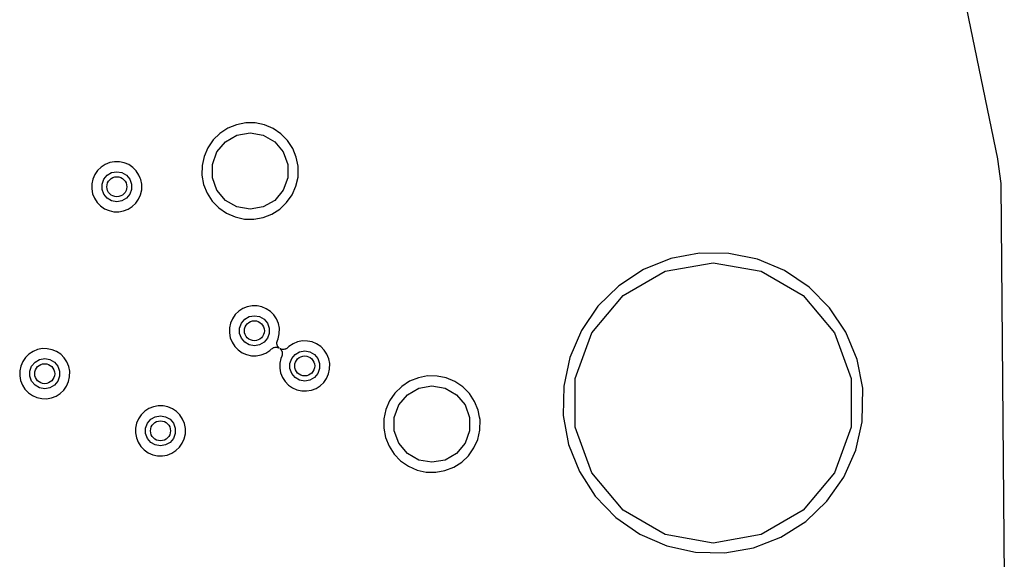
# Model space of a CAD drawing. Extents: x 83.8 to 170.2, y -169.8 to -83.8.
# Tile 12 of 18: x 150.5 to 170.2, y -130.1 to -119.3. Entities that reach past the tile are written whole.
import ezdxf

# ---------------------------------------------------------------- set-up
doc = ezdxf.new("R2010")
doc.units = 0
doc.header["$MEASUREMENT"] = 0
doc.layers.add('BLACK', color=7, linetype='CONTINUOUS')

msp = doc.modelspace()

# ---------------------------------------------------------------- linework, layer by layer
at = {"layer": 'Black'}
for p, q in [((168.452, -114.233), (170.076, -122.078)), ((155.031, -121.361), (154.846, -121.396)), ((155.22, -121.362), (155.031, -121.361)), ((155.405, -121.4), (155.22, -121.362)), ((154.671, -121.467), (154.513, -121.57)), ((154.846, -121.396), (154.671, -121.467)), ((154.857, -121.605), (155.119, -121.559)), ((155.119, -121.559), (155.381, -121.605)), ((155.579, -121.473), (155.405, -121.4)), ((155.735, -121.579), (155.579, -121.473)), ((154.378, -121.702), (154.272, -121.858)), ((154.513, -121.57), (154.378, -121.702)), ((154.457, -121.941), (154.627, -121.738)), ((154.627, -121.738), (154.857, -121.605)), ((155.381, -121.605), (155.611, -121.738)), ((155.611, -121.738), (155.781, -121.941)), ((155.868, -121.713), (155.735, -121.579)), ((155.972, -121.87), (155.868, -121.713)), ((154.272, -121.858), (154.198, -122.031)), ((154.366, -122.191), (154.457, -121.941)), ((155.781, -121.941), (155.872, -122.191)), ((156.044, -122.044), (155.972, -121.87)), ((152.407, -122.138), (152.31, -122.156)), ((152.505, -122.139), (152.407, -122.138)), ((152.601, -122.158), (152.505, -122.139)), ((154.198, -122.031), (154.158, -122.216)), ((156.081, -122.229), (156.044, -122.044)), ((170.076, -122.078), (170.076, -122.082)), ((170.076, -122.082), (170.078, -122.087)), ((170.078, -122.087), (170.142, -122.572)), ((152.067, -122.315), (152.012, -122.396)), ((152.137, -122.247), (152.067, -122.315)), ((152.219, -122.193), (152.137, -122.247)), ((152.31, -122.156), (152.219, -122.193)), ((152.349, -122.355), (152.452, -122.337)), ((152.452, -122.337), (152.555, -122.355)), ((152.691, -122.196), (152.601, -122.158)), ((152.772, -122.251), (152.691, -122.196)), ((152.842, -122.321), (152.772, -122.251)), ((152.896, -122.403), (152.842, -122.321)), ((154.158, -122.216), (154.156, -122.405)), ((154.366, -122.457), (154.366, -122.191)), ((155.872, -122.191), (155.872, -122.457)), ((156.078, -122.446), (156.081, -122.229)), ((151.973, -122.487), (151.953, -122.582)), ((152.012, -122.396), (151.973, -122.487)), ((152.156, -122.586), (152.191, -122.488)), ((152.191, -122.488), (152.259, -122.408)), ((152.259, -122.408), (152.349, -122.355)), ((152.555, -122.355), (152.646, -122.408)), ((152.646, -122.408), (152.713, -122.488)), ((152.713, -122.488), (152.749, -122.586)), ((152.921, -122.464), (152.896, -122.403)), ((152.933, -122.493), (152.921, -122.464)), ((152.952, -122.589), (152.933, -122.493)), ((154.156, -122.405), (154.19, -122.59)), ((154.457, -122.706), (154.366, -122.457)), ((155.872, -122.457), (155.781, -122.706)), ((156.036, -122.629), (156.078, -122.446)), ((151.953, -122.582), (151.952, -122.68)), ((151.952, -122.68), (151.969, -122.777)), ((152.156, -122.691), (152.156, -122.586)), ((152.191, -122.789), (152.156, -122.691)), ((152.749, -122.691), (152.713, -122.789)), ((152.749, -122.586), (152.749, -122.691)), ((152.929, -122.797), (152.95, -122.702)), ((152.95, -122.702), (152.952, -122.589)), ((154.19, -122.59), (154.259, -122.766)), ((154.627, -122.91), (154.457, -122.706)), ((155.781, -122.706), (155.611, -122.91)), ((155.959, -122.801), (156.036, -122.629)), ((170.142, -122.572), (170.141, -122.58)), ((170.141, -122.58), (170.143, -122.588)), ((170.143, -122.588), (170.211, -130.47)), ((151.969, -122.777), (152.005, -122.868)), ((152.005, -122.868), (152.058, -122.951)), ((152.259, -122.869), (152.191, -122.789)), ((152.349, -122.921), (152.259, -122.869)), ((152.452, -122.94), (152.349, -122.921)), ((152.555, -122.921), (152.452, -122.94)), ((152.646, -122.869), (152.555, -122.921)), ((152.713, -122.789), (152.646, -122.869)), ((152.833, -122.967), (152.889, -122.887)), ((152.889, -122.887), (152.929, -122.797)), ((154.259, -122.766), (154.361, -122.924)), ((154.361, -122.924), (154.492, -123.06)), ((154.857, -123.043), (154.627, -122.91)), ((155.611, -122.91), (155.381, -123.043)), ((155.851, -122.955), (155.959, -122.801)), ((152.058, -122.951), (152.127, -123.021)), ((152.127, -123.021), (152.207, -123.077)), ((152.207, -123.077), (152.297, -123.116)), ((152.297, -123.116), (152.393, -123.137)), ((152.393, -123.137), (152.491, -123.139)), ((152.491, -123.139), (152.587, -123.122)), ((152.587, -123.122), (152.679, -123.087)), ((152.679, -123.087), (152.762, -123.034)), ((152.762, -123.034), (152.833, -122.967)), ((154.492, -123.06), (154.647, -123.168)), ((155.119, -123.089), (154.857, -123.043)), ((155.381, -123.043), (155.119, -123.089)), ((155.555, -123.187), (155.714, -123.086)), ((155.714, -123.086), (155.851, -122.955)), ((154.647, -123.168), (154.82, -123.243)), ((154.82, -123.243), (155.005, -123.284)), ((155.005, -123.284), (155.193, -123.288)), ((155.193, -123.288), (155.379, -123.255)), ((155.379, -123.255), (155.555, -123.187)), ((163.535, -124.076), (162.991, -124.296)), ((164.112, -123.966), (163.535, -124.076)), ((164.699, -123.97), (164.112, -123.966)), ((165.275, -124.088), (164.699, -123.97)), ((165.816, -124.315), (165.275, -124.088)), ((162.991, -124.296), (162.5, -124.617)), ((163.426, -124.326), (164.385, -124.157)), ((164.385, -124.157), (165.344, -124.326)), ((166.303, -124.644), (165.816, -124.315)), ((162.582, -124.813), (163.426, -124.326)), ((165.344, -124.326), (166.188, -124.813)), ((162.5, -124.617), (162.08, -125.028)), ((166.716, -125.06), (166.303, -124.644)), ((161.956, -125.559), (162.582, -124.813)), ((166.188, -124.813), (166.814, -125.559)), ((154.973, -125.074), (154.891, -125.128)), ((155.063, -125.037), (154.973, -125.074)), ((155.16, -125.019), (155.063, -125.037)), ((155.258, -125.019), (155.16, -125.019)), ((155.354, -125.039), (155.258, -125.019)), ((155.444, -125.077), (155.354, -125.039)), ((155.526, -125.132), (155.444, -125.077)), ((162.08, -125.028), (161.749, -125.512)), ((167.041, -125.549), (166.716, -125.06)), ((154.765, -125.277), (154.726, -125.367)), ((154.82, -125.196), (154.765, -125.277)), ((154.891, -125.128), (154.82, -125.196)), ((154.945, -125.369), (155.012, -125.288)), ((155.012, -125.288), (155.102, -125.236)), ((155.102, -125.236), (155.205, -125.218)), ((155.205, -125.218), (155.308, -125.236)), ((155.308, -125.236), (155.399, -125.288)), ((155.399, -125.288), (155.466, -125.369)), ((155.595, -125.202), (155.526, -125.132)), ((155.649, -125.283), (155.595, -125.202)), ((155.686, -125.374), (155.649, -125.283)), ((154.706, -125.463), (154.705, -125.561)), ((154.726, -125.367), (154.706, -125.463)), ((154.909, -125.467), (154.945, -125.369)), ((154.909, -125.571), (154.909, -125.467)), ((155.466, -125.369), (155.502, -125.467)), ((155.502, -125.467), (155.502, -125.571)), ((155.705, -125.469), (155.686, -125.374)), ((155.704, -125.583), (155.705, -125.469)), ((154.705, -125.561), (154.722, -125.658)), ((154.722, -125.658), (154.758, -125.749)), ((154.945, -125.67), (154.909, -125.571)), ((155.012, -125.75), (154.945, -125.67)), ((155.466, -125.67), (155.399, -125.75)), ((155.502, -125.571), (155.466, -125.67)), ((155.665, -125.717), (155.682, -125.678)), ((155.682, -125.678), (155.704, -125.583)), ((161.749, -125.512), (161.517, -126.052)), ((161.623, -126.475), (161.956, -125.559)), ((166.814, -125.559), (167.147, -126.475)), ((167.265, -126.092), (167.041, -125.549)), ((150.964, -125.877), (150.867, -125.896)), ((151.062, -125.878), (150.964, -125.877)), ((151.158, -125.898), (151.062, -125.878)), ((154.758, -125.749), (154.812, -125.831)), ((154.812, -125.831), (154.88, -125.902)), ((155.102, -125.802), (155.012, -125.75)), ((155.205, -125.82), (155.102, -125.802)), ((155.308, -125.802), (155.205, -125.82)), ((155.399, -125.75), (155.308, -125.802)), ((155.515, -125.915), (155.55, -125.882)), ((155.55, -125.882), (155.565, -125.871)), ((155.565, -125.871), (155.58, -125.86)), ((155.58, -125.86), (155.583, -125.859)), ((155.583, -125.859), (155.586, -125.857)), ((155.586, -125.857), (155.604, -125.853)), ((155.604, -125.853), (155.622, -125.848)), ((155.622, -125.848), (155.626, -125.848)), ((155.626, -125.848), (155.629, -125.847)), ((155.629, -125.847), (155.648, -125.849)), ((155.648, -125.849), (155.666, -125.85)), ((155.654, -125.756), (155.66, -125.737)), ((155.654, -125.758), (155.654, -125.756)), ((155.654, -125.76), (155.654, -125.758)), ((155.656, -125.78), (155.654, -125.76)), ((155.658, -125.8), (155.656, -125.78)), ((155.658, -125.802), (155.658, -125.8)), ((155.659, -125.804), (155.658, -125.802)), ((155.667, -125.822), (155.659, -125.804)), ((155.66, -125.737), (155.665, -125.717)), ((155.666, -125.85), (155.669, -125.851)), ((155.676, -125.84), (155.667, -125.822)), ((155.669, -125.851), (155.673, -125.852)), ((155.673, -125.852), (155.69, -125.86)), ((155.677, -125.842), (155.676, -125.84)), ((155.678, -125.843), (155.677, -125.842)), ((155.692, -125.857), (155.678, -125.843)), ((155.69, -125.86), (155.699, -125.864)), ((155.699, -125.864), (155.692, -125.857)), ((155.728, -125.882), (155.719, -125.878)), ((155.719, -125.878), (155.725, -125.885)), ((155.725, -125.885), (155.739, -125.898)), ((155.746, -125.891), (155.728, -125.882)), ((155.748, -125.891), (155.746, -125.891)), ((155.75, -125.892), (155.748, -125.891)), ((155.77, -125.893), (155.75, -125.892)), ((155.79, -125.895), (155.77, -125.893)), ((155.792, -125.895), (155.79, -125.895)), ((155.794, -125.895), (155.792, -125.895)), ((155.813, -125.889), (155.794, -125.895)), ((155.833, -125.884), (155.813, -125.889)), ((155.835, -125.883), (155.833, -125.884)), ((155.836, -125.883), (155.835, -125.883)), ((155.853, -125.871), (155.836, -125.883)), ((155.869, -125.859), (155.853, -125.871)), ((155.897, -125.832), (155.869, -125.859)), ((155.98, -125.778), (155.897, -125.832)), ((156.07, -125.741), (155.98, -125.778)), ((156.167, -125.723), (156.07, -125.741)), ((156.265, -125.724), (156.167, -125.723)), ((156.361, -125.743), (156.265, -125.724)), ((156.451, -125.781), (156.361, -125.743)), ((156.533, -125.836), (156.451, -125.781)), ((156.602, -125.906), (156.533, -125.836)), ((150.624, -126.055), (150.569, -126.136)), ((150.694, -125.986), (150.624, -126.055)), ((150.776, -125.932), (150.694, -125.986)), ((150.867, -125.896), (150.776, -125.932)), ((150.906, -126.095), (151.009, -126.076)), ((151.009, -126.076), (151.112, -126.095)), ((151.248, -125.936), (151.158, -125.898)), ((151.33, -125.99), (151.248, -125.936)), ((151.399, -126.06), (151.33, -125.99)), ((151.453, -126.142), (151.399, -126.06)), ((154.88, -125.902), (154.96, -125.958)), ((154.96, -125.958), (155.05, -125.997)), ((155.05, -125.997), (155.146, -126.018)), ((155.146, -126.018), (155.244, -126.02)), ((155.244, -126.02), (155.34, -126.003)), ((155.34, -126.003), (155.432, -125.968)), ((155.432, -125.968), (155.515, -125.915)), ((155.733, -126.072), (155.713, -126.167)), ((155.754, -126.024), (155.733, -126.072)), ((155.739, -125.898), (155.74, -125.901)), ((155.74, -125.901), (155.743, -125.903)), ((155.743, -125.903), (155.75, -125.92)), ((155.75, -125.92), (155.759, -125.937)), ((155.758, -126.006), (155.754, -126.024)), ((155.763, -125.988), (155.758, -126.006)), ((155.759, -125.937), (155.759, -125.941)), ((155.759, -125.941), (155.761, -125.944)), ((155.761, -125.944), (155.762, -125.962)), ((155.762, -125.962), (155.764, -125.981)), ((155.764, -125.981), (155.763, -125.984)), ((155.763, -125.984), (155.763, -125.988)), ((155.916, -126.171), (155.952, -126.073)), ((155.952, -126.073), (156.019, -125.993)), ((156.019, -125.993), (156.109, -125.94)), ((156.109, -125.94), (156.212, -125.922)), ((156.212, -125.922), (156.315, -125.94)), ((156.315, -125.94), (156.406, -125.993)), ((156.406, -125.993), (156.473, -126.073)), ((156.473, -126.073), (156.509, -126.171)), ((156.656, -125.988), (156.602, -125.906)), ((156.693, -126.078), (156.656, -125.988)), ((156.712, -126.174), (156.693, -126.078)), ((161.517, -126.052), (161.395, -126.626)), ((167.379, -126.667), (167.265, -126.092)), ((150.53, -126.226), (150.51, -126.322)), ((150.569, -126.136), (150.53, -126.226)), ((150.713, -126.325), (150.748, -126.227)), ((150.748, -126.227), (150.816, -126.147)), ((150.816, -126.147), (150.906, -126.095)), ((151.112, -126.095), (151.203, -126.147)), ((151.203, -126.147), (151.27, -126.227)), ((151.27, -126.227), (151.306, -126.325)), ((151.49, -126.232), (151.453, -126.142)), ((151.509, -126.328), (151.49, -126.232)), ((155.713, -126.167), (155.712, -126.265)), ((155.712, -126.265), (155.729, -126.362)), ((155.916, -126.276), (155.916, -126.171)), ((155.952, -126.374), (155.916, -126.276)), ((156.509, -126.276), (156.473, -126.374)), ((156.509, -126.171), (156.509, -126.276)), ((156.689, -126.382), (156.711, -126.287)), ((156.711, -126.287), (156.712, -126.174)), ((150.51, -126.322), (150.509, -126.42)), ((150.509, -126.42), (150.526, -126.516)), ((150.713, -126.43), (150.713, -126.325)), ((150.748, -126.528), (150.713, -126.43)), ((151.306, -126.43), (151.27, -126.528)), ((151.306, -126.325), (151.306, -126.43)), ((151.486, -126.536), (151.508, -126.441)), ((151.508, -126.441), (151.509, -126.328)), ((155.729, -126.362), (155.765, -126.453)), ((155.765, -126.453), (155.819, -126.536)), ((156.019, -126.454), (155.952, -126.374)), ((156.109, -126.506), (156.019, -126.454)), ((156.406, -126.454), (156.315, -126.506)), ((156.473, -126.374), (156.406, -126.454)), ((156.593, -126.552), (156.649, -126.472)), ((156.649, -126.472), (156.689, -126.382)), ((158.486, -126.459), (158.311, -126.529)), ((158.671, -126.423), (158.486, -126.459)), ((158.86, -126.425), (158.671, -126.423)), ((159.045, -126.463), (158.86, -126.425)), ((159.219, -126.536), (159.045, -126.463)), ((161.623, -127.449), (161.623, -126.475)), ((167.147, -126.475), (167.147, -127.449)), ((150.526, -126.516), (150.562, -126.607)), ((150.562, -126.607), (150.615, -126.69)), ((150.816, -126.608), (150.748, -126.528)), ((150.906, -126.661), (150.816, -126.608)), ((151.009, -126.679), (150.906, -126.661)), ((151.112, -126.661), (151.009, -126.679)), ((151.203, -126.608), (151.112, -126.661)), ((151.27, -126.528), (151.203, -126.608)), ((151.39, -126.706), (151.446, -126.626)), ((151.446, -126.626), (151.486, -126.536)), ((155.819, -126.536), (155.887, -126.606)), ((155.887, -126.606), (155.967, -126.662)), ((155.967, -126.662), (156.057, -126.701)), ((156.212, -126.525), (156.109, -126.506)), ((156.315, -126.506), (156.212, -126.525)), ((156.347, -126.707), (156.439, -126.672)), ((156.439, -126.672), (156.522, -126.619)), ((156.522, -126.619), (156.593, -126.552)), ((158.153, -126.633), (158.018, -126.765)), ((158.311, -126.529), (158.153, -126.633)), ((158.267, -126.8), (158.497, -126.667)), ((158.497, -126.667), (158.759, -126.621)), ((158.759, -126.621), (159.02, -126.667)), ((159.02, -126.667), (159.25, -126.8)), ((159.375, -126.641), (159.219, -126.536)), ((159.508, -126.775), (159.375, -126.641)), ((161.395, -126.626), (161.387, -127.214)), ((167.369, -127.34), (167.379, -126.667)), ((150.615, -126.69), (150.684, -126.76)), ((150.684, -126.76), (150.764, -126.816)), ((150.764, -126.816), (150.854, -126.855)), ((150.854, -126.855), (150.95, -126.876)), ((150.95, -126.876), (151.048, -126.879)), ((151.048, -126.879), (151.144, -126.862)), ((151.144, -126.862), (151.236, -126.826)), ((151.236, -126.826), (151.319, -126.774)), ((151.319, -126.774), (151.39, -126.706)), ((156.057, -126.701), (156.153, -126.722)), ((156.153, -126.722), (156.251, -126.724)), ((156.251, -126.724), (156.347, -126.707)), ((158.018, -126.765), (157.912, -126.92)), ((158.096, -127.004), (158.267, -126.8)), ((159.25, -126.8), (159.421, -127.004)), ((159.612, -126.932), (159.508, -126.775)), ((153.093, -127.075), (153.011, -127.129)), ((153.184, -127.039), (153.093, -127.075)), ((153.28, -127.02), (153.184, -127.039)), ((153.378, -127.021), (153.28, -127.02)), ((153.474, -127.041), (153.378, -127.021)), ((153.565, -127.079), (153.474, -127.041)), ((157.912, -126.92), (157.837, -127.094)), ((158.005, -127.253), (158.096, -127.004)), ((159.421, -127.004), (159.512, -127.253)), ((159.684, -127.107), (159.612, -126.932)), ((152.941, -127.198), (152.885, -127.279)), ((153.011, -127.129), (152.941, -127.198)), ((153.132, -127.29), (153.223, -127.238)), ((153.223, -127.238), (153.326, -127.219)), ((153.326, -127.219), (153.429, -127.238)), ((153.429, -127.238), (153.519, -127.29)), ((153.646, -127.133), (153.565, -127.079)), ((153.715, -127.203), (153.646, -127.133)), ((153.769, -127.285), (153.715, -127.203)), ((157.837, -127.094), (157.798, -127.278)), ((158.005, -127.519), (158.005, -127.253)), ((159.512, -127.253), (159.512, -127.519)), ((159.712, -127.249), (159.684, -127.107)), ((159.721, -127.291), (159.712, -127.249)), ((159.712, -127.249), (159.712, -127.249)), ((161.387, -127.214), (161.493, -127.791)), ((152.826, -127.465), (152.825, -127.563)), ((152.847, -127.369), (152.826, -127.465)), ((152.885, -127.279), (152.847, -127.369)), ((153.029, -127.468), (153.065, -127.37)), ((153.029, -127.573), (153.029, -127.468)), ((153.065, -127.37), (153.132, -127.29)), ((153.519, -127.29), (153.587, -127.37)), ((153.587, -127.37), (153.622, -127.468)), ((153.622, -127.468), (153.622, -127.573)), ((153.807, -127.375), (153.769, -127.285)), ((153.826, -127.471), (153.807, -127.375)), ((153.826, -127.476), (153.826, -127.471)), ((157.798, -127.278), (157.796, -127.467)), ((157.796, -127.467), (157.83, -127.652)), ((159.718, -127.508), (159.721, -127.291)), ((161.956, -128.364), (161.623, -127.449)), ((167.147, -127.449), (166.814, -128.364)), ((167.24, -127.911), (167.369, -127.34)), ((152.825, -127.563), (152.843, -127.659)), ((152.843, -127.659), (152.879, -127.75)), ((153.065, -127.671), (153.029, -127.573)), ((153.622, -127.573), (153.587, -127.671)), ((153.802, -127.679), (153.824, -127.584)), ((153.824, -127.584), (153.826, -127.476)), ((153.826, -127.476), (153.826, -127.476)), ((153.826, -127.476), (153.826, -127.476)), ((157.83, -127.652), (157.899, -127.828)), ((158.096, -127.768), (158.005, -127.519)), ((159.512, -127.519), (159.421, -127.768)), ((159.676, -127.691), (159.718, -127.508)), ((152.879, -127.75), (152.932, -127.833)), ((152.932, -127.833), (153, -127.903)), ((153.132, -127.751), (153.065, -127.671)), ((153.223, -127.804), (153.132, -127.751)), ((153.326, -127.822), (153.223, -127.804)), ((153.429, -127.804), (153.326, -127.822)), ((153.519, -127.751), (153.429, -127.804)), ((153.587, -127.671), (153.519, -127.751)), ((153.635, -127.917), (153.706, -127.849)), ((153.706, -127.849), (153.763, -127.769)), ((153.763, -127.769), (153.802, -127.679)), ((157.899, -127.828), (158.001, -127.986)), ((158.267, -127.972), (158.096, -127.768)), ((159.421, -127.768), (159.25, -127.972)), ((159.491, -128.018), (159.599, -127.863)), ((159.599, -127.863), (159.676, -127.691)), ((161.493, -127.791), (161.709, -128.337)), ((153, -127.903), (153.081, -127.959)), ((153.081, -127.959), (153.17, -127.998)), ((153.17, -127.998), (153.266, -128.019)), ((153.266, -128.019), (153.364, -128.022)), ((153.364, -128.022), (153.461, -128.005)), ((153.461, -128.005), (153.552, -127.969)), ((153.552, -127.969), (153.635, -127.917)), ((158.001, -127.986), (158.132, -128.122)), ((158.497, -128.105), (158.267, -127.972)), ((159.25, -127.972), (159.02, -128.105)), ((159.354, -128.148), (159.491, -128.018)), ((167.001, -128.448), (167.24, -127.911)), ((158.132, -128.122), (158.287, -128.23)), ((158.287, -128.23), (158.46, -128.305)), ((158.759, -128.151), (158.497, -128.105)), ((159.02, -128.105), (158.759, -128.151)), ((159.019, -128.317), (159.195, -128.249)), ((159.195, -128.249), (159.354, -128.148)), ((158.46, -128.305), (158.644, -128.346)), ((158.644, -128.346), (158.833, -128.35)), ((158.833, -128.35), (159.019, -128.317)), ((161.709, -128.337), (162.027, -128.831)), ((162.582, -129.11), (161.956, -128.364)), ((166.814, -128.364), (166.188, -129.11)), ((166.662, -128.928), (167.001, -128.448)), ((162.027, -128.831), (162.435, -129.253)), ((166.237, -129.333), (166.662, -128.928)), ((163.426, -129.597), (162.582, -129.11)), ((166.188, -129.11), (165.344, -129.597)), ((162.435, -129.253), (162.917, -129.588)), ((165.741, -129.647), (166.237, -129.333)), ((162.917, -129.588), (163.455, -129.823)), ((164.385, -129.766), (163.426, -129.597)), ((165.344, -129.597), (164.385, -129.766)), ((163.455, -129.823), (164.029, -129.949)), ((165.194, -129.859), (165.741, -129.647)), ((164.029, -129.949), (164.616, -129.961)), ((164.616, -129.961), (165.194, -129.859))]:
    msp.add_line(p, q, dxfattribs=at)
for centre in [(152.452, -122.638), (155.205, -125.519), (156.212, -126.223), (151.009, -126.378), (153.326, -127.521)]:
    msp.add_circle(centre, 0.2, dxfattribs=at)

doc.saveas('drawing.dxf')
